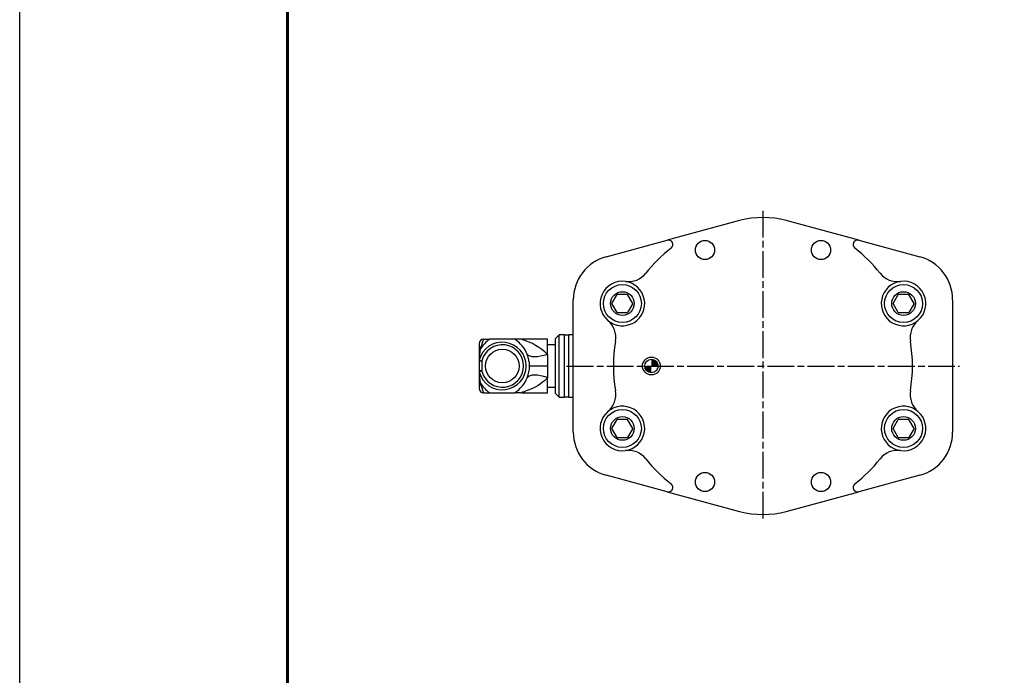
# Model space of a CAD drawing. Header units: millimetres. Extents: x 0 to 7391, y -1386 to 1500.
# Tile 88 of 127: x 5784 to 6004, y 1062 to 1209. Entities that reach past the tile are written whole.
import ezdxf

# ---------------------------------------------------------------- set-up
doc = ezdxf.new("R2010")
doc.units = ezdxf.units.MM
doc.header["$LTSCALE"] = 0.5
doc.linetypes.add('AM_ISO08W050', pattern=[18, 12, -1.5, 3, -1.5])
doc.layers.add('AM_7', color=4, linetype='AM_ISO08W050', lineweight=25)
doc.layers.add('BORDER', color=7, linetype='Continuous')

# ---------------------------------------------------------------- blocks, each defined once
blk = doc.blocks.new('A4橫')
at = {"layer": 'BORDER', "color": 123, "linetype": 'Continuous', "lineweight": 60, "ltscale": 25.4}
blk.add_line((4731.53, 1453.75), (4731.53, 1170.89), dxfattribs=at)
blk = doc.blocks.new('SW_DOWELSYMBOL_2')
at = {"linetype": 'Continuous', "lineweight": 18}
h = blk.add_hatch(color=0, dxfattribs=at)
edge = h.paths.add_edge_path(flags=0)
edge.add_arc((0, 0), 1.5, 180, 270)
edge.add_line((0, -1.5), (0, 0))
edge.add_line((0, 0), (-1.5, 0))
h = blk.add_hatch(color=0, dxfattribs=at)
edge = h.paths.add_edge_path(flags=0)
edge.add_arc((0, 0), 1.5, 0, 90)
edge.add_line((0, 1.5), (0, 0))
edge.add_line((0, 0), (1.5, 0))
at = {"color": 0, "linetype": 'Continuous', "lineweight": 18}
blk.add_circle((0, 0), 1.5, dxfattribs=at)

msp = doc.modelspace()

# ---------------------------------------------------------------- linework, layer by layer
at = {"color": 7, "linetype": 'Continuous', "lineweight": 25}
for p, q in [((5945.168, 1163.87), (5928.95, 1159.482)), ((5971.834, 1159.482), (5955.616, 1163.87)), ((5915.28, 1155.783), (5928.95, 1159.482)), ((5971.834, 1159.482), (5985.504, 1155.783)), ((5916.534, 1145.284), (5917.713, 1147.326)), ((5920.071, 1147.326), (5917.713, 1147.326)), ((5921.25, 1145.284), (5920.071, 1147.326)), ((5979.534, 1145.284), (5980.713, 1147.326)), ((5983.071, 1147.326), (5980.713, 1147.326)), ((5984.25, 1145.284), (5983.071, 1147.326)), ((5907.892, 1116.438), (5907.892, 1146.13)), ((5917.713, 1143.242), (5916.534, 1145.284)), ((5921.25, 1145.284), (5920.071, 1143.242)), ((5980.713, 1143.242), (5979.534, 1145.284)), ((5984.25, 1145.284), (5983.071, 1143.242)), ((5992.892, 1146.13), (5992.892, 1116.438)), ((5917.713, 1143.242), (5920.071, 1143.242)), ((5980.713, 1143.242), (5983.071, 1143.242)), ((5886.792, 1136.284), (5886.792, 1134.448)), ((5887.792, 1137.284), (5889.157, 1137.284)), ((5894.826, 1137.284), (5889.157, 1137.284)), ((5896.145, 1137.284), (5894.826, 1137.284)), ((5902.092, 1137.284), (5896.401, 1137.284)), ((5902.092, 1133.869), (5902.092, 1137.284)), ((5904.697, 1138.284), (5903.892, 1137.479)), ((5903.892, 1125.089), (5903.892, 1137.479)), ((5905.892, 1138.284), (5904.697, 1138.284)), ((5904.697, 1124.284), (5904.697, 1138.284)), ((5905.892, 1124.284), (5905.892, 1138.284)), ((5906.892, 1138.184), (5905.892, 1138.184)), ((5907.892, 1138.284), (5906.892, 1138.284)), ((5906.892, 1124.284), (5906.892, 1138.284)), ((5886.792, 1134.448), (5886.792, 1132.358)), ((5903.892, 1136.034), (5902.092, 1136.034)), ((5886.792, 1132.358), (5886.792, 1130.209)), ((5887.367, 1132.358), (5886.792, 1132.358)), ((5886.826, 1132.616), (5887.381, 1132.472)), ((5887.381, 1132.472), (5887.367, 1132.358)), ((5887.367, 1132.358), (5887.367, 1130.209)), ((5902.092, 1133.869), (5902.092, 1131.284)), ((5887.367, 1130.209), (5886.792, 1130.209)), ((5886.792, 1130.209), (5886.792, 1128.119)), ((5887.381, 1130.095), (5886.826, 1129.952)), ((5887.367, 1130.209), (5887.381, 1130.095)), ((5902.092, 1131.284), (5898.092, 1131.284)), ((5902.092, 1131.284), (5902.092, 1128.699)), ((5886.792, 1128.119), (5886.792, 1126.284)), ((5902.092, 1125.284), (5902.092, 1128.699)), ((5887.792, 1125.284), (5889.157, 1125.284)), ((5889.157, 1125.284), (5894.826, 1125.284)), ((5896.145, 1125.284), (5894.826, 1125.284)), ((5896.401, 1125.284), (5902.092, 1125.284)), ((5902.092, 1126.534), (5903.892, 1126.534)), ((5903.892, 1125.089), (5904.697, 1124.284)), ((5904.697, 1124.284), (5905.892, 1124.284)), ((5905.892, 1124.384), (5906.892, 1124.384)), ((5906.892, 1124.284), (5907.892, 1124.284)), ((5916.534, 1117.284), (5917.713, 1119.326)), ((5920.071, 1119.326), (5917.713, 1119.326)), ((5921.25, 1117.284), (5920.071, 1119.326)), ((5979.534, 1117.284), (5980.713, 1119.326)), ((5983.071, 1119.326), (5980.713, 1119.326)), ((5984.25, 1117.284), (5983.071, 1119.326)), ((5917.713, 1115.242), (5916.534, 1117.284)), ((5921.25, 1117.284), (5920.071, 1115.242)), ((5980.713, 1115.242), (5979.534, 1117.284)), ((5984.25, 1117.284), (5983.071, 1115.242)), ((5917.713, 1115.242), (5920.071, 1115.242)), ((5980.713, 1115.242), (5983.071, 1115.242)), ((5928.95, 1103.086), (5915.28, 1106.785)), ((5985.504, 1106.785), (5971.834, 1103.086)), ((5928.95, 1103.086), (5945.168, 1098.697)), ((5955.616, 1098.697), (5971.834, 1103.086))]:
    msp.add_line(p, q, dxfattribs=at)
at = {"color": 6}
msp.add_lwpolyline([(5783.848, 1459.353), (6289.429, 1459.353), (6289.429, -1386.361), (5783.848, -1386.361)], close=True, dxfattribs=at)
at = {"color": 7, "linetype": 'Continuous', "lineweight": 25, "flags": 128}
for points in [[(5896.407, 1137.213), (5896.168, 1137.27), (5896.145, 1137.278)], [(5896.4, 1137.284), (5896.333, 1137.277), (5896.328, 1137.257), (5896.381, 1137.225), (5896.396, 1137.219)], [(5902.092, 1133.869), (5901.325, 1133.628), (5900.579, 1133.453), (5899.875, 1133.348), (5899.231, 1133.316), (5898.665, 1133.357), (5898.192, 1133.472), (5897.826, 1133.656), (5897.576, 1133.904)], [(5902.092, 1128.699), (5901.325, 1128.94), (5900.579, 1129.115), (5899.875, 1129.22), (5899.231, 1129.252), (5898.665, 1129.211), (5898.192, 1129.096), (5897.826, 1128.912), (5897.576, 1128.664)], [(5896.144, 1125.289), (5896.167, 1125.297), (5896.407, 1125.355)], [(5896.379, 1125.335), (5896.327, 1125.311), (5896.333, 1125.291), (5896.4, 1125.284)]]:
    msp.add_lwpolyline(points, dxfattribs=at)
at = {"color": 8, "linetype": 'Continuous', "lineweight": 25, "flags": 128}
msp.add_lwpolyline([(5902.092, 1128.699), (5901.786, 1128.343), (5901.431, 1127.988), (5901.027, 1127.637), (5900.574, 1127.294), (5900.035, 1126.939), (5899.502, 1126.632), (5898.863, 1126.308), (5898.35, 1126.078), (5897.996, 1125.932), (5897.534, 1125.756), (5897.17, 1125.625), (5896.88, 1125.525), (5896.653, 1125.446), (5896.488, 1125.387), (5896.379, 1125.335)], dxfattribs=at)
at = {"color": 7, "linetype": 'Continuous', "lineweight": 25}
for centre, radius in [((5937.392, 1157.284), 2.15), ((5963.392, 1157.284), 2.15), ((5918.892, 1145.284), 4.25), ((5981.892, 1145.284), 4.25), ((5918.892, 1145.284), 2.65), ((5981.892, 1145.284), 2.65), ((5891.992, 1131.284), 3.75), ((5925.392, 1131.284), 2), ((5925.392, 1131.284), 1.5), ((5918.892, 1117.284), 4.25), ((5981.892, 1117.284), 4.25), ((5918.892, 1117.284), 2.65), ((5981.892, 1117.284), 2.65), ((5937.392, 1105.284), 2.15), ((5963.392, 1105.284), 2.15)]:
    msp.add_circle(centre, radius, dxfattribs=at)
for centre, radius, start, end in [((5950.392, 1144.565), 20, 74.85902, 105.14098), ((5929.211, 1158.517), 1, 307.87469, 105.14098), ((5971.572, 1158.517), 1, 74.85902, 232.12531), ((5950.392, 1131.284), 33.5, 127.87469, 141.60469), ((5950.392, 1131.284), 33.5, 38.39531, 52.12531), ((5917.892, 1146.13), 10, 105.14098, 180), ((5982.892, 1146.13), 10, 0, 74.85902), ((5920.218, 1155.196), 5, 262.38105, 321.60469), ((5980.566, 1155.196), 5, 218.39531, 277.61895), ((5918.892, 1145.284), 5, 82.38105, 229.69397), ((5918.892, 1145.284), 5, 229.69397, 82.38105), ((5981.892, 1145.284), 5, 97.61895, 310.30603), ((5981.892, 1145.284), 5, 310.30603, 97.61895), ((5912.423, 1137.658), 5, 350.47033, 49.69397), ((5988.36, 1137.658), 5, 130.30603, 189.52967), ((5887.792, 1136.284), 1, 91.52376, 180), ((5891.992, 1131.284), 5.335, 194.45564, 165.54433), ((5893.959, 1130.475), 8.332, 125.19034, 146.70326), ((6122.503, 1055.139), 248.696, 160.7129, 161.25747), ((5887.792, 1136.284), 1, 90, 91.52376), ((5890.426, 1130.894), 7.758, 22.82622, 55.44519), ((5950.392, 1131.284), 33.5, 170.47033, 189.52967), ((5950.392, 1131.284), 33.5, 350.47033, 9.52967), ((5887.781, 1134.448), 0.989, 142.60491, 179.98042), ((5961.264, 1128.66), 74.544, 175.08326, 176.95803), ((5891.992, 1131.284), 4.761, 194.45564, 165.54436), ((5887.783, 1132.358), 0.991, 164.94609, 179.99855), ((5891.1, 1131.268), 6.992, 0.13197, 22.14934), ((5887.783, 1130.209), 0.991, 180.00138, 195.05388), ((5954.631, 1133.446), 67.895, 182.95017, 185.00854), ((5891.1, 1131.3), 6.992, 337.8508, 359.86789), ((5887.781, 1128.12), 0.989, 180.01958, 217.39509), ((5893.959, 1132.093), 8.332, 213.29692, 234.80948), ((6122.503, 1207.429), 248.696, 198.74253, 199.2871), ((5890.448, 1131.655), 7.731, 304.49575, 337.23284), ((5887.792, 1126.284), 1, 180, 268.47624), ((5887.792, 1126.284), 1, 268.47624, 270), ((5912.423, 1124.91), 5, 310.30603, 9.52967), ((5988.36, 1124.91), 5, 170.47033, 229.69397), ((5918.892, 1117.284), 5, 130.30603, 277.61895), ((5918.892, 1117.284), 5, 277.61895, 130.30603), ((5981.892, 1117.284), 5, 49.69397, 262.38105), ((5981.892, 1117.284), 5, 262.38105, 49.69397), ((5917.892, 1116.438), 10, 180, 254.85902), ((5982.892, 1116.438), 10, 285.14098, 0), ((5920.218, 1107.372), 5, 38.39531, 97.61895), ((5980.566, 1107.372), 5, 82.38105, 141.60469), ((5950.392, 1131.284), 33.5, 218.39531, 232.12531), ((5950.392, 1131.284), 33.5, 307.87469, 321.60469), ((5929.211, 1104.051), 1, 254.85902, 52.12531), ((5971.572, 1104.051), 1, 127.87469, 285.14098), ((5950.392, 1118.003), 20, 254.85902, 285.14098)]:
    msp.add_arc(centre, radius, start, end, dxfattribs=at)
at = {"color": 8, "linetype": 'Continuous', "lineweight": 25}
msp.add_arc((5892.521, 1124.113), 13.667, 45.54771, 73.52544, dxfattribs=at)
at = {"layer": 'AM_7'}
for p, q in [((5950.392, 1166.065), (5950.392, 1096.503)), ((5906.392, 1131.284), (5994.392, 1131.284))]:
    msp.add_line(p, q, dxfattribs=at)

# ---------------------------------------------------------------- block references
at = {"xscale": 2, "yscale": 2, "zscale": 2}
msp.add_blockref('A4橫', (-3619.219, -1538.145), dxfattribs=at)
at = {"color": 7, "linetype": 'Continuous', "lineweight": 0}
msp.add_blockref('SW_DOWELSYMBOL_2', (5925.392, 1131.284), dxfattribs=at)

doc.saveas('drawing.dxf')
